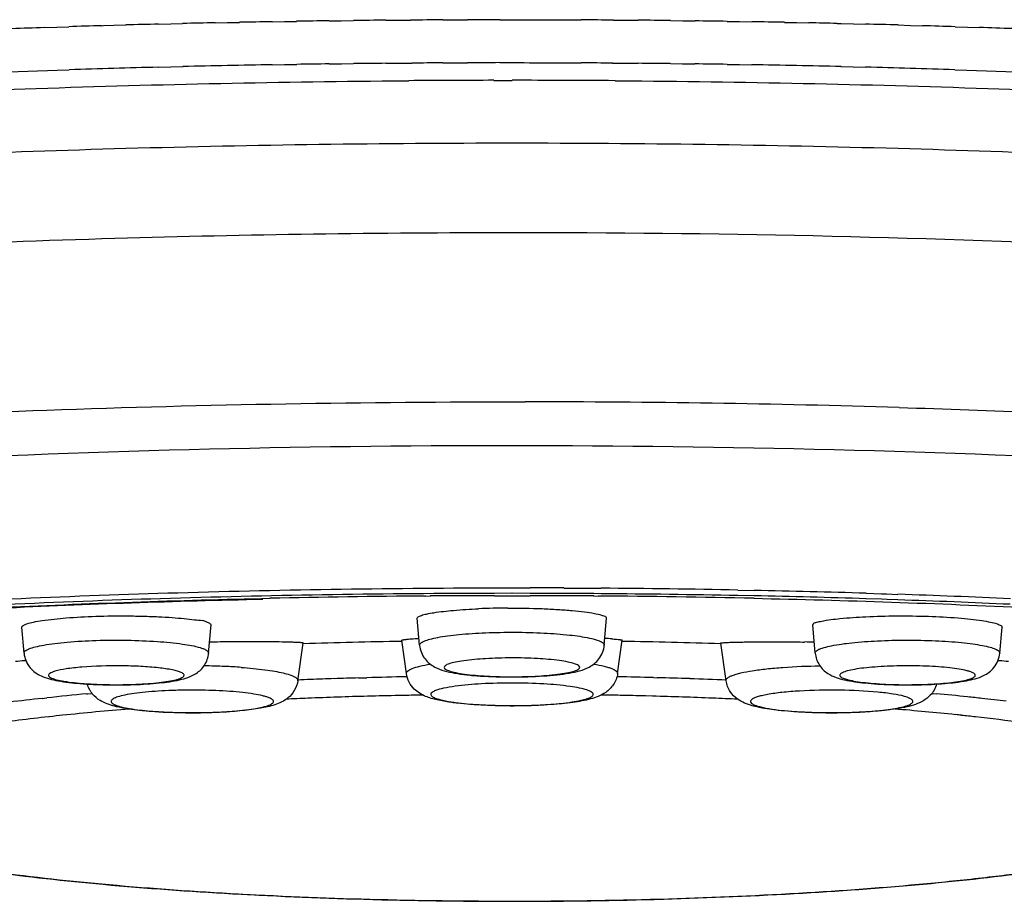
# Model space of a CAD drawing. Header units: millimetres. Extents: x -20 to 512, y -49 to 593.
# Tile 9 of 13: x 123 to 135, y 548 to 558. Entities that reach past the tile are written whole.
import ezdxf

# ---------------------------------------------------------------- set-up
doc = ezdxf.new("R2010")
doc.units = ezdxf.units.MM
doc.header["$LTSCALE"] = 23.1
doc.layers.get('0').update_dxf_attribs({"linetype": 'CONTINUOUS'})

msp = doc.modelspace()

# ---------------------------------------------------------------- linework, layer by layer
at = {"color": 9, "linetype": 'CONTINUOUS'}
for p, q in [((125.853, 558.277), (126.003, 558.279)), ((126.003, 558.279), (126.151, 558.281)), ((126.545, 558.287), (126.695, 558.289)), ((126.695, 558.289), (126.843, 558.291)), ((127.238, 558.295), (127.389, 558.296)), ((127.389, 558.296), (127.521, 558.297)), ((127.521, 558.297), (127.538, 558.297)), ((127.93, 558.299), (128.081, 558.3)), ((128.081, 558.3), (128.23, 558.301)), ((128.624, 558.301), (128.774, 558.301)), ((128.774, 558.301), (128.991, 558.301)), ((128.991, 558.301), (129.317, 558.301)), ((129.317, 558.301), (129.466, 558.3)), ((129.466, 558.3), (129.617, 558.299)), ((130.009, 558.297), (130.159, 558.296)), ((130.159, 558.296), (130.243, 558.295)), ((130.243, 558.295), (130.31, 558.295)), ((130.703, 558.291), (130.852, 558.289)), ((130.852, 558.289), (131.004, 558.287)), ((131.394, 558.281), (131.491, 558.28)), ((131.491, 558.28), (131.543, 558.279)), ((131.543, 558.279), (131.696, 558.277)), ((123.08, 558.206), (123.231, 558.211)), ((123.231, 558.211), (123.376, 558.216)), ((123.776, 558.228), (123.797, 558.229)), ((123.797, 558.229), (123.925, 558.233)), ((123.925, 558.233), (124.071, 558.237)), ((124.468, 558.247), (124.618, 558.251)), ((124.618, 558.251), (124.762, 558.254)), ((125.16, 558.263), (125.309, 558.266)), ((125.309, 558.266), (125.457, 558.269)), ((132.09, 558.269), (132.24, 558.266)), ((132.24, 558.266), (132.39, 558.263)), ((132.732, 558.256), (132.784, 558.254)), ((132.784, 558.254), (132.934, 558.251)), ((132.934, 558.251), (133.079, 558.247)), ((133.476, 558.237), (133.625, 558.232)), ((133.625, 558.232), (133.772, 558.228)), ((134.17, 558.216), (134.32, 558.211)), ((134.32, 558.211), (134.467, 558.206)), ((127.473, 557.557), (127.518, 557.558)), ((128.552, 557.562), (128.774, 557.562)), ((130.029, 557.558), (130.074, 557.558)), ((128.56, 551.381), (128.774, 551.381)), ((128.774, 551.381), (128.873, 551.381)), ((128.873, 551.381), (128.995, 551.381)), ((129.406, 551.379), (129.548, 551.379)), ((129.548, 551.379), (129.769, 551.377)), ((129.769, 551.377), (129.86, 551.377)), ((131.524, 551.354), (131.723, 551.35)), ((128.773, 551.315), (128.56, 551.314)), ((128.995, 551.314), (128.774, 551.315)), ((129.548, 551.312), (129.406, 551.313)), ((129.769, 551.311), (129.548, 551.312)), ((129.86, 551.31), (129.769, 551.311)), ((131.722, 551.284), (131.523, 551.288)), ((133.272, 551.242), (133.084, 551.248)), ((133.086, 551.315), (133.274, 551.309)), ((133.343, 551.24), (133.272, 551.242)), ((133.274, 551.309), (133.334, 551.307)), ((133.334, 551.307), (133.474, 551.302)), ((133.471, 551.235), (133.343, 551.24)), ((127.649, 550.682), (127.649, 550.683)), ((129.897, 550.685), (129.897, 550.682)), ((126.906, 550.284), (127.005, 550.287)), ((127.488, 550.298), (127.499, 550.298)), ((127.488, 550.298), (127.499, 550.298)), ((130.496, 550.288), (130.543, 550.287)), ((123.052, 550.035), (123.108, 550.041)), ((123.596, 550.09), (123.608, 550.091)), ((123.596, 550.09), (123.608, 550.091)), ((123.608, 550.091), (123.659, 550.096)), ((126.332, 550.038), (126.287, 550.036)), ((127.459, 550.071), (127.447, 550.071)), ((127.459, 550.071), (127.447, 550.071)), ((130.485, 550.062), (130.4, 550.064)), ((133.887, 550.096), (133.94, 550.091)), ((123.142, 549.811), (123.132, 549.81)), ((123.142, 549.811), (123.132, 549.81))]:
    msp.add_line(p, q, dxfattribs=at)
at = {"color": 7, "linetype": 'CONTINUOUS'}
for p, q in [((123.233, 557.687), (123.382, 557.691)), ((124.467, 557.723), (124.617, 557.727)), ((124.617, 557.727), (124.767, 557.73)), ((125.852, 557.753), (126.003, 557.755)), ((126.003, 557.755), (126.152, 557.757)), ((126.546, 557.763), (126.696, 557.765)), ((126.696, 557.765), (126.845, 557.767)), ((127.238, 557.771), (127.388, 557.772)), ((127.388, 557.772), (127.538, 557.773)), ((127.538, 557.773), (127.553, 557.773)), ((127.931, 557.776), (128.081, 557.776)), ((128.081, 557.776), (128.231, 557.777)), ((128.624, 557.778), (128.776, 557.778)), ((128.776, 557.778), (128.923, 557.778)), ((128.923, 557.778), (128.986, 557.777)), ((128.986, 557.777), (129.316, 557.777)), ((129.316, 557.777), (129.466, 557.776)), ((129.466, 557.776), (129.616, 557.776)), ((129.999, 557.773), (130.159, 557.772)), ((130.159, 557.772), (130.309, 557.771)), ((130.702, 557.767), (130.851, 557.765)), ((130.851, 557.765), (131.001, 557.763)), ((131.395, 557.757), (131.544, 557.755)), ((131.544, 557.755), (131.695, 557.753)), ((132.78, 557.73), (132.93, 557.727)), ((132.93, 557.727), (133.08, 557.723)), ((134.165, 557.691), (134.314, 557.687)), ((127.72, 551.281), (127.779, 551.282)), ((128.561, 551.285), (128.774, 551.285)), ((128.774, 551.285), (128.995, 551.285)), ((129.768, 551.282), (129.827, 551.281)), ((127.649, 550.682), (127.62, 551.011)), ((129.897, 550.682), (129.926, 551.011)), ((122.831, 550.586), (122.804, 550.902)), ((125.079, 550.586), (125.11, 550.93)), ((132.467, 550.586), (132.436, 550.93)), ((134.714, 550.586), (134.742, 550.902)), ((127.487, 550.336), (127.43, 550.743)), ((130.06, 550.336), (130.117, 550.743)), ((126.166, 550.25), (126.231, 550.709)), ((131.381, 550.25), (131.316, 550.709)), ((122.854, 550.493), (122.84, 550.492)), ((134.708, 550.493), (134.695, 550.494))]:
    msp.add_line(p, q, dxfattribs=at)
at = {"color": 9, "linetype": 'CONTINUOUS'}
for centre, radius, start, end in [((128.747, 388.54), 169.762, 90.74334, 90.87621), ((128.765, 387.033), 171.269, 90.51094, 90.64311), ((128.773, 386.174), 172.127, 90.28032, 90.41112), ((128.774, 385.987), 172.314, 90.04983, 90.18076), ((128.775, 386.221), 172.08, 89.58889, 89.71946), ((128.781, 387.002), 171.3, 89.35727, 89.48864), ((128.799, 388.449), 169.852, 89.12443, 89.25614), ((128.428, 400.804), 157.492, 91.94598, 92.09046), ((128.533, 397.635), 160.664, 91.69678, 91.83938), ((128.617, 394.706), 163.594, 91.45343, 91.59241), ((128.68, 392.16), 166.141, 91.2141, 91.35114), ((128.721, 390.127), 168.174, 90.97734, 91.11229), ((128.827, 390.172), 168.129, 88.88764, 89.0221), ((128.865, 392.084), 166.217, 88.66701, 88.78496), ((128.929, 394.678), 163.622, 88.40744, 88.5467), ((129.015, 397.676), 160.622, 88.16082, 88.30285), ((129.12, 400.831), 157.466, 87.90911, 88.05402), ((128.773, 385.356), 172.207, 90.07355, 90.41753), ((128.774, 385.357), 172.206, 89.58245, 90.00004), ((128.766, 387.743), 167.962, 89.99732, 91.64697), ((128.89, 394.807), 160.899, 87.42902, 90.04143), ((128.416, 400.943), 154.757, 91.65815, 92.60429), ((128.784, 394.863), 158.785, 88.30219, 89.94635), ((128.677, 404.078), 149.034, 89.96286, 92.98544), ((128.87, 404.055), 149.056, 87.02, 90.03706), ((128.773, 409.119), 142.262, 89.74501, 89.9106), ((128.786, 410.67), 140.711, 88.88518, 89.56291), ((128.881, 415.53), 135.85, 88.22621, 88.80101), ((128.774, 410.07), 141.244, 89.74338, 89.91016), ((128.797, 412.473), 138.841, 88.87511, 89.56152), ((128.906, 417.551), 133.763, 88.20983, 88.7936), ((129.191, 425.939), 125.369, 87.41674, 88.04352), ((129.136, 423.503), 127.873, 87.44114, 88.05586), ((132.602, 550.441), 0.211, 115.8558, 117.9168), ((124.888, 541.705), 8.727, 87.442, 89.1165), ((124.945, 543.044), 7.388, 85.8851, 87.4228), ((128.586, 491.086), 59.222, 92.19242, 92.34294), ((128.631, 489.884), 60.425, 91.91745, 92.19199), ((128.68, 488.412), 61.897, 91.64323, 91.91754), ((128.733, 486.525), 63.785, 91.11775, 91.55225), ((128.812, 486.415), 63.895, 88.48934, 88.88149), ((128.86, 488.217), 62.093, 88.08282, 88.44741), ((128.924, 490.12), 60.188, 87.65863, 88.08261), ((126.355, 519.826), 30.389, 96.2393, 96.9944), ((126.904, 514.809), 35.436, 95.3567, 96.1494), ((128.557, 492.939), 57.142, 92.2764, 92.5421), ((128.677, 489.754), 60.33, 91.53479, 92.22801), ((128.731, 487.773), 62.311, 91.18124, 91.53575), ((128.752, 486.778), 63.306, 90.96312, 91.17052), ((128.795, 486.77), 63.315, 88.82816, 89.0358), ((128.811, 487.547), 62.538, 88.54425, 88.82839), ((128.891, 490.399), 59.684, 87.7666, 88.46972), ((128.982, 492.752), 57.329, 87.4604, 87.76558), ((130.505, 513.416), 36.836, 84.0532, 84.6496), ((130.828, 516.555), 33.68, 83.7465, 84.0464), ((131.062, 518.692), 31.531, 83.2085, 83.7474), ((127.275, 512.004), 38.033, 94.7719, 95.9989), ((128.467, 552.813), 2.854, 261.9463, 263.5669), ((130.357, 512.898), 37.135, 84.0987, 85.2454), ((126.252, 521.62), 28.363, 96.3154, 97.8003), ((126.721, 517.459), 32.55, 96.0318, 96.3123), ((124.808, 555.193), 5.331, 265.8513, 266.9494), ((130.702, 516.291), 33.725, 83.9676, 84.0891), ((130.831, 517.505), 32.503, 83.6653, 83.9688), ((131.333, 521.899), 28.08, 82.5185, 83.6939)]:
    msp.add_arc(centre, radius, start, end, dxfattribs=at)
at = {"color": 7, "linetype": 'CONTINUOUS'}
for centre, radius, start, end in [((128.567, 397.551), 160.224, 91.46639, 91.8544), ((128.694, 392.561), 165.216, 90.98574, 91.36213), ((128.75, 389.412), 168.365, 90.75014, 90.88398), ((128.765, 388.215), 169.562, 90.51594, 90.6486), ((128.771, 387.441), 170.336, 90.28261, 90.40967), ((128.773, 386.881), 170.897, 90.05022, 90.18196), ((128.776, 387.443), 170.334, 89.58847, 89.7174), ((128.782, 388.216), 169.561, 89.3514, 89.48406), ((128.797, 389.412), 168.365, 89.11602, 89.24986), ((128.841, 391.978), 165.799, 88.63854, 89.0136), ((128.958, 396.79), 160.986, 88.14652, 88.53269), ((128.748, 414.193), 137.092, 90.42949, 91.22136), ((128.773, 411.724), 139.562, 90.08738, 90.40843), ((128.774, 411.725), 139.561, 89.59157, 89.90911), ((128.789, 413.463), 137.822, 88.78074, 89.56847), ((128.763, 541.912), 9.223, 90.2466, 92.4708), ((128.658, 475.953), 74.786, 90.94089, 91.85992), ((129.537, 544.747), 6.03, 85.7027, 86.4977), ((128.855, 474.578), 76.162, 88.14837, 89.05367), ((125.618, 523.612), 27.113, 90.988, 91.1134), ((125.621, 523.484), 27.241, 90.6947, 90.9883), ((131.929, 523.647), 27.078, 88.8881, 89.1366), ((126.909, 506.991), 43.692, 95.3475, 95.4948), ((130.637, 506.986), 43.697, 84.5052, 84.6538)]:
    msp.add_arc(centre, radius, start, end, dxfattribs=at)
for points, knots in [([(104.774, 554.222), (104.774, 554.293), (104.795, 554.434), (104.885, 554.63), (105.019, 554.807), (105.26, 555.033), (105.665, 555.288), (106.268, 555.559), (107.014, 555.819), (107.905, 556.066), (108.937, 556.302), (110.104, 556.525), (111.4, 556.734), (113.357, 557.001), (116.055, 557.282), (119.541, 557.535), (121.974, 557.645), (123.233, 557.687)], [0, 0, 0, 0, 0.011016, 0.021898, 0.033208, 0.045368, 0.073235, 0.107253, 0.148176, 0.196175, 0.251193, 0.313007, 0.381293, 0.45565, 0.620657, 0.803743, 1, 1, 1, 1]), ([(134.314, 557.687), (135.573, 557.645), (138.006, 557.535), (141.492, 557.282), (144.19, 557.001), (146.147, 556.734), (147.443, 556.525), (148.61, 556.302), (149.642, 556.066), (150.533, 555.819), (151.279, 555.559), (151.882, 555.288), (152.287, 555.033), (152.528, 554.807), (152.662, 554.63), (152.752, 554.434), (152.774, 554.293), (152.774, 554.222)], [0, 0, 0, 0, 0.196257, 0.379343, 0.54435, 0.618707, 0.686993, 0.748807, 0.803825, 0.851825, 0.892747, 0.926765, 0.954632, 0.966792, 0.978102, 0.988984, 1, 1, 1, 1]), ([(109.324, 548.578), (109.324, 548.619), (109.338, 548.704), (109.399, 548.827), (109.498, 548.947), (109.694, 549.117), (110.041, 549.319), (110.572, 549.542), (111.243, 549.759), (112.051, 549.968), (112.989, 550.166), (114.051, 550.353), (115.228, 550.526), (116.999, 550.744), (119.428, 550.968), (122.544, 551.157), (124.71, 551.23), (125.826, 551.254)], [0, 0, 0, 0, 0.007129, 0.014918, 0.023879, 0.034345, 0.060487, 0.094166, 0.135556, 0.184565, 0.240947, 0.30435, 0.374338, 0.450411, 0.618502, 0.80358, 1, 1, 1, 1]), ([(109.4, 548.719), (109.433, 548.805), (109.527, 548.929), (109.692, 549.069), (109.93, 549.229), (110.318, 549.42), (110.886, 549.631), (111.582, 549.836), (112.402, 550.032), (113.34, 550.219), (114.804, 550.463), (116.874, 550.726), (119.603, 550.971), (122.596, 551.151), (124.671, 551.221), (125.739, 551.244)], [0, 0, 0, 0, 0.016531, 0.026846, 0.038764, 0.067757, 0.103909, 0.14725, 0.197632, 0.254797, 0.318402, 0.463235, 0.628246, 0.808859, 1, 1, 1, 1]), ([(131.721, 551.254), (132.837, 551.23), (135.003, 551.157), (138.119, 550.968), (140.548, 550.744), (142.319, 550.526), (143.496, 550.353), (144.558, 550.166), (145.496, 549.968), (146.304, 549.759), (146.975, 549.542), (147.506, 549.319), (147.853, 549.117), (148.049, 548.947), (148.148, 548.827), (148.209, 548.704), (148.223, 548.619), (148.223, 548.578)], [0, 0, 0, 0, 0.19642, 0.381498, 0.549589, 0.625661, 0.69565, 0.759053, 0.815435, 0.864444, 0.905834, 0.939513, 0.965655, 0.976121, 0.985082, 0.992871, 1, 1, 1, 1]), ([(127.62, 551.011), (127.619, 551.018), (127.631, 551.029), (127.649, 551.038), (127.683, 551.051), (127.741, 551.065), (127.871, 551.088), (128.082, 551.111), (128.264, 551.122), (128.365, 551.126)], [0, 0, 0, 0, 0.027212, 0.050827, 0.082186, 0.168462, 0.285245, 0.600284, 1, 1, 1, 1]), ([(128.723, 551.135), (128.862, 551.136), (129.066, 551.132), (129.327, 551.119), (129.5, 551.106), (129.648, 551.09), (129.767, 551.073), (129.853, 551.054), (129.899, 551.039), (129.914, 551.028)], [0, 0, 0, 0, 0.347334, 0.508619, 0.654418, 0.779956, 0.881194, 0.955072, 1, 1, 1, 1]), ([(122.804, 550.902), (122.803, 550.91), (122.818, 550.923), (122.84, 550.934), (122.882, 550.95), (122.954, 550.967), (123.113, 550.994), (123.366, 551.019), (123.714, 551.038), (124.028, 551.041), (124.283, 551.037), (124.463, 551.03), (124.629, 551.021), (124.775, 551.008), (124.898, 550.993), (124.972, 550.989), (125.004, 550.982)], [0, 0, 0, 0, 0.011401, 0.021439, 0.034799, 0.071478, 0.120853, 0.252277, 0.414731, 0.58992, 0.676097, 0.758033, 0.833405, 0.900091, 0.956168, 1, 1, 1, 1]), ([(125.11, 550.93), (125.11, 550.934), (125.101, 550.944), (125.08, 550.955), (125.047, 550.971), (125.02, 550.979), (125.004, 550.982)], [0, 0, 0, 0, 0.102687, 0.296032, 0.598915, 1, 1, 1, 1]), ([(129.926, 551.011), (129.926, 551.013), (129.925, 551.02), (129.918, 551.025), (129.914, 551.028)], [0, 0, 0, 0, 0.197704, 1, 1, 1, 1]), ([(132.448, 550.951), (132.459, 550.958), (132.493, 550.964), (132.525, 550.972), (132.545, 550.976)], [0, 0, 0, 0, 0.386053, 1, 1, 1, 1]), ([(132.545, 550.976), (132.619, 550.991), (132.798, 551.013), (133.102, 551.033), (133.462, 551.042), (133.836, 551.037), (134.137, 551.022), (134.353, 551.002), (134.486, 550.985), (134.593, 550.966), (134.664, 550.95), (134.706, 550.934), (134.726, 550.923), (134.738, 550.914), (134.743, 550.907), (134.743, 550.904)], [0, 0, 0, 0, 0.100987, 0.24351, 0.411765, 0.586843, 0.749032, 0.819501, 0.880187, 0.92944, 0.966002, 0.979385, 0.98953, 0.996348, 1, 1, 1, 1]), ([(132.448, 550.951), (132.446, 550.949), (132.443, 550.944), (132.44, 550.938), (132.436, 550.934), (132.436, 550.931), (132.436, 550.93)], [0, 0, 0, 0, 0.379397, 0.665373, 0.827593, 1, 1, 1, 1]), ([(126.231, 550.709), (126.231, 550.71), (126.223, 550.711), (126.213, 550.713), (126.191, 550.714), (126.163, 550.716), (126.126, 550.717), (126.082, 550.719), (126.03, 550.72), (125.946, 550.722), (125.826, 550.723), (125.665, 550.724), (125.483, 550.724), (125.356, 550.723), (125.29, 550.722)], [0, 0, 0, 0, 0.004597, 0.017798, 0.039744, 0.070356, 0.109444, 0.156793, 0.212129, 0.275111, 0.422502, 0.595348, 0.789518, 1, 1, 1, 1]), ([(127.43, 550.743), (127.429, 550.745), (127.436, 550.747), (127.444, 550.748), (127.462, 550.751), (127.485, 550.754), (127.515, 550.757), (127.567, 550.761), (127.61, 550.764), (127.641, 550.766)], [0, 0, 0, 0, 0.017941, 0.065968, 0.145343, 0.255989, 0.397528, 0.569246, 1, 1, 1, 1]), ([(129.989, 550.76), (130.008, 550.759), (130.04, 550.756), (130.077, 550.752), (130.098, 550.749), (130.109, 550.747), (130.114, 550.746), (130.117, 550.744), (130.117, 550.743)], [0, 0, 0, 0, 0.432412, 0.744351, 0.854193, 0.932948, 0.980779, 1, 1, 1, 1]), ([(131.316, 550.709), (131.316, 550.71), (131.325, 550.711), (131.336, 550.713), (131.36, 550.714), (131.391, 550.716), (131.431, 550.718), (131.48, 550.719), (131.537, 550.721), (131.628, 550.722), (131.759, 550.724), (131.934, 550.725), (132.13, 550.724), (132.267, 550.722), (132.337, 550.721)], [0, 0, 0, 0, 0.00463, 0.017995, 0.040229, 0.071201, 0.110737, 0.158581, 0.214416, 0.277895, 0.426007, 0.598963, 0.792065, 1, 1, 1, 1]), ([(127.649, 550.682), (127.654, 550.623), (127.698, 550.512), (127.821, 550.414), (127.95, 550.368), (128.081, 550.34), (128.229, 550.32), (128.462, 550.3), (128.773, 550.292), (129.085, 550.301), (129.318, 550.32), (129.465, 550.34), (129.596, 550.368), (129.725, 550.414), (129.848, 550.512), (129.892, 550.623), (129.897, 550.682)], [0, 0, 0, 0, 0.06962, 0.129658, 0.178, 0.227783, 0.285526, 0.351651, 0.500116, 0.648555, 0.714638, 0.772344, 0.82211, 0.87042, 0.930438, 1, 1, 1, 1]), ([(122.831, 550.586), (122.837, 550.521), (122.888, 550.402), (122.99, 550.331), (123.039, 550.308)], [0, 0, 0, 0, 0.544748, 1, 1, 1, 1]), ([(123.039, 550.308), (123.105, 550.278), (123.263, 550.241), (123.529, 550.211), (123.838, 550.197), (124.161, 550.199), (124.459, 550.218), (124.679, 550.247), (124.83, 550.288), (124.94, 550.339), (125.04, 550.436), (125.075, 550.534), (125.079, 550.586)], [0, 0, 0, 0, 0.097352, 0.218036, 0.363088, 0.515457, 0.655106, 0.767652, 0.815321, 0.866404, 0.929657, 1, 1, 1, 1]), ([(132.467, 550.586), (132.471, 550.534), (132.506, 550.436), (132.607, 550.338), (132.718, 550.287), (132.87, 550.247), (133.091, 550.217), (133.392, 550.199), (133.716, 550.197), (134.025, 550.212), (134.291, 550.242), (134.45, 550.281), (134.515, 550.312)], [0, 0, 0, 0, 0.070424, 0.133741, 0.184744, 0.232475, 0.34552, 0.485696, 0.638242, 0.782924, 0.902734, 1, 1, 1, 1]), ([(134.515, 550.312), (134.563, 550.335), (134.661, 550.407), (134.709, 550.523), (134.714, 550.586)], [0, 0, 0, 0, 0.457935, 1, 1, 1, 1]), ([(126.166, 550.25), (126.16, 550.208), (126.131, 550.128), (126.035, 550.018), (125.886, 549.95), (125.697, 549.91), (125.48, 549.882), (125.229, 549.864), (124.955, 549.856), (124.676, 549.858), (124.49, 549.867), (124.4, 549.874)], [0, 0, 0, 0, 0.06695, 0.128075, 0.223257, 0.316705, 0.43031, 0.563788, 0.709828, 0.858628, 1, 1, 1, 1]), ([(128.025, 549.987), (127.97, 549.995), (127.867, 550.013), (127.714, 550.055), (127.592, 550.128), (127.515, 550.231), (127.493, 550.3), (127.487, 550.336)], [0, 0, 0, 0, 0.241465, 0.452083, 0.691673, 0.840809, 1, 1, 1, 1]), ([(130.06, 550.336), (130.053, 550.288), (130.018, 550.199), (129.925, 550.108), (129.826, 550.057), (129.692, 550.014), (129.499, 549.981), (129.232, 549.955), (128.928, 549.942), (128.611, 549.943), (128.308, 549.956), (128.115, 549.975), (128.025, 549.987)], [0, 0, 0, 0, 0.066611, 0.125706, 0.173721, 0.217847, 0.317903, 0.442152, 0.5848, 0.733959, 0.876257, 1, 1, 1, 1]), ([(131.7, 549.945), (131.637, 549.963), (131.533, 550.003), (131.421, 550.116), (131.388, 550.203), (131.381, 550.25)], [0, 0, 0, 0, 0.422371, 0.694679, 1, 1, 1, 1]), ([(124.4, 549.874), (124.314, 549.88), (124.157, 549.895), (123.971, 549.927), (123.842, 549.966), (123.748, 550.01), (123.656, 550.087), (123.615, 550.165), (123.602, 550.209)], [0, 0, 0, 0, 0.283513, 0.513771, 0.614778, 0.721375, 0.850647, 1, 1, 1, 1]), ([(133.945, 550.209), (133.931, 550.159), (133.88, 550.071), (133.771, 549.993), (133.661, 549.95), (133.503, 549.912), (133.269, 549.881), (132.95, 549.86), (132.603, 549.855), (132.262, 549.866), (131.961, 549.892), (131.779, 549.923), (131.7, 549.945)], [0, 0, 0, 0, 0.066341, 0.12161, 0.167603, 0.214477, 0.327358, 0.465932, 0.617961, 0.766887, 0.896908, 1, 1, 1, 1]), ([(119.526, 548.98), (119.531, 548.939), (119.554, 548.858), (119.644, 548.719), (119.816, 548.58), (120.078, 548.448), (120.407, 548.327), (120.807, 548.215), (121.279, 548.11), (121.819, 548.011), (122.664, 547.885), (123.854, 547.756), (125.413, 547.645), (127.098, 547.577), (128.847, 547.556), (130.594, 547.581), (132.271, 547.653), (133.816, 547.767), (134.992, 547.899), (135.823, 548.027), (136.352, 548.127), (136.812, 548.234), (137.2, 548.347), (137.517, 548.469), (137.735, 548.586), (137.871, 548.695), (137.951, 548.788), (138.009, 548.897), (138.024, 548.981), (138.024, 549.023)], [0, 0, 0, 0, 0.006564, 0.012821, 0.02565, 0.040569, 0.058665, 0.080296, 0.105509, 0.134208, 0.166201, 0.239007, 0.321421, 0.41044, 0.502761, 0.594936, 0.683525, 0.765242, 0.83712, 0.868576, 0.896701, 0.921316, 0.942347, 0.959872, 0.974331, 0.980816, 0.987054, 0.993331, 1, 1, 1, 1])]:
    msp.add_open_spline(points, degree=3, knots=knots, dxfattribs=at)
at = {"color": 9, "linetype": 'CONTINUOUS'}
for points, knots in [([(104.774, 554.222), (104.774, 554.276), (104.794, 554.389), (104.881, 554.551), (105.02, 554.709), (105.212, 554.864), (105.455, 555.018), (105.875, 555.234), (106.533, 555.49), (107.474, 555.772), (108.606, 556.042), (109.918, 556.297), (111.398, 556.534), (113.034, 556.75), (114.811, 556.945), (116.714, 557.116), (119.449, 557.313), (123.047, 557.486), (125.975, 557.546), (127.473, 557.558)], [0, 0, 0, 0, 0.00687, 0.014461, 0.023313, 0.033765, 0.046012, 0.060162, 0.094351, 0.136464, 0.186338, 0.243657, 0.307988, 0.378815, 0.455546, 0.537526, 0.624048, 0.807668, 1, 1, 1, 1]), ([(130.074, 557.558), (131.572, 557.546), (134.5, 557.486), (138.098, 557.313), (140.833, 557.116), (142.736, 556.945), (144.513, 556.75), (146.149, 556.534), (147.629, 556.297), (148.941, 556.042), (150.073, 555.772), (151.014, 555.49), (151.672, 555.234), (152.092, 555.018), (152.335, 554.864), (152.527, 554.709), (152.666, 554.551), (152.753, 554.389), (152.774, 554.276), (152.774, 554.222)], [0, 0, 0, 0, 0.192332, 0.375952, 0.462474, 0.544454, 0.621185, 0.692012, 0.756343, 0.813662, 0.863536, 0.905649, 0.939838, 0.953988, 0.966235, 0.976687, 0.985539, 0.99313, 1, 1, 1, 1]), ([(128.773, 556.796), (127.206, 556.796), (124.131, 556.754), (121.058, 556.626), (119.553, 556.539)], [0, 0, 0, 0, 0.509679, 1, 1, 1, 1]), ([(137.994, 556.539), (136.489, 556.626), (133.416, 556.754), (130.341, 556.796), (128.773, 556.796)], [0, 0, 0, 0, 0.490321, 1, 1, 1, 1]), ([(117.671, 553.238), (119.48, 553.382), (123.233, 553.586), (126.991, 553.649), (128.933, 553.647)], [0, 0, 0, 0, 0.483156, 1, 1, 1, 1]), ([(133.488, 553.578), (134.053, 553.561), (136.221, 553.484), (138.388, 553.358), (139.988, 553.229)], [0, 0, 0, 0, 0.260264, 1, 1, 1, 1]), ([(114.276, 550.504), (115.277, 550.653), (117.439, 550.907), (120.877, 551.173), (124.636, 551.339), (127.233, 551.379), (128.56, 551.381)], [0, 0, 0, 0, 0.211956, 0.45585, 0.722066, 1, 1, 1, 1]), ([(128.56, 551.314), (127.244, 551.312), (124.668, 551.273), (120.939, 551.108), (117.529, 550.845), (115.384, 550.592), (114.392, 550.444)], [0, 0, 0, 0, 0.277938, 0.544155, 0.788051, 1, 1, 1, 1]), ([(122.831, 550.586), (122.831, 550.596), (122.843, 550.613), (122.866, 550.627), (122.907, 550.646), (122.977, 550.666), (123.082, 550.687), (123.212, 550.706), (123.423, 550.728), (123.719, 550.744), (124.085, 550.746), (124.437, 550.732), (124.733, 550.704), (124.908, 550.674), (124.978, 550.653)], [0, 0, 0, 0, 0.01372, 0.024301, 0.037964, 0.07487, 0.124188, 0.184781, 0.255053, 0.416616, 0.590845, 0.758116, 0.899653, 1, 1, 1, 1]), ([(127.649, 550.683), (127.649, 550.693), (127.66, 550.708), (127.681, 550.722), (127.718, 550.74), (127.782, 550.759), (127.877, 550.78), (127.995, 550.798), (128.189, 550.82), (128.463, 550.837), (128.808, 550.843), (129.15, 550.834), (129.454, 550.812), (129.638, 550.786), (129.718, 550.769)], [0, 0, 0, 0, 0.013504, 0.023683, 0.036707, 0.071625, 0.118154, 0.175384, 0.24198, 0.396522, 0.566415, 0.734552, 0.884018, 1, 1, 1, 1]), ([(129.718, 550.769), (129.754, 550.761), (129.804, 550.749), (129.859, 550.725), (129.879, 550.713), (129.885, 550.706)], [0, 0, 0, 0, 0.621631, 0.840676, 1, 1, 1, 1]), ([(132.664, 550.676), (132.745, 550.693), (132.932, 550.717), (133.237, 550.739), (133.577, 550.747), (133.919, 550.74), (134.189, 550.722), (134.379, 550.7), (134.494, 550.682), (134.587, 550.661), (134.649, 550.642), (134.684, 550.624), (134.705, 550.611), (134.715, 550.595), (134.714, 550.586)], [0, 0, 0, 0, 0.119261, 0.270623, 0.439311, 0.608656, 0.761922, 0.827733, 0.88415, 0.929898, 0.964108, 0.976823, 0.986744, 1, 1, 1, 1]), ([(124.978, 550.653), (124.983, 550.651), (125.001, 550.645), (125.019, 550.639), (125.032, 550.633)], [0, 0, 0, 0, 0.279271, 1, 1, 1, 1]), ([(125.032, 550.633), (125.039, 550.629), (125.058, 550.62), (125.081, 550.6), (125.079, 550.586)], [0, 0, 0, 0, 0.356286, 1, 1, 1, 1]), ([(129.885, 550.706), (129.887, 550.705), (129.893, 550.699), (129.897, 550.691), (129.897, 550.685)], [0, 0, 0, 0, 0.292547, 1, 1, 1, 1]), ([(132.467, 550.586), (132.467, 550.588), (132.467, 550.597), (132.473, 550.605), (132.478, 550.61)], [0, 0, 0, 0, 0.222731, 1, 1, 1, 1]), ([(132.478, 550.61), (132.48, 550.612), (132.487, 550.618), (132.496, 550.624), (132.503, 550.627)], [0, 0, 0, 0, 0.215916, 1, 1, 1, 1]), ([(132.51, 550.631), (132.513, 550.632), (132.526, 550.638), (132.539, 550.643), (132.55, 550.647)], [0, 0, 0, 0, 0.225319, 1, 1, 1, 1]), ([(132.55, 550.647), (132.558, 550.649), (132.595, 550.661), (132.634, 550.67), (132.664, 550.676)], [0, 0, 0, 0, 0.215523, 1, 1, 1, 1]), ([(129.598, 550.414), (129.598, 550.423), (129.583, 550.437), (129.559, 550.448), (129.517, 550.464), (129.448, 550.48), (129.298, 550.504), (129.068, 550.523), (128.768, 550.531), (128.468, 550.522), (128.24, 550.503), (128.092, 550.479), (128.024, 550.463), (127.983, 550.447), (127.961, 550.435), (127.947, 550.421), (127.948, 550.412)], [0, 0, 0, 0, 0.016569, 0.030126, 0.047683, 0.094734, 0.156659, 0.316077, 0.502826, 0.689091, 0.84714, 0.908117, 0.954107, 0.971118, 0.984146, 1, 1, 1, 1]), ([(123.206, 550.365), (123.193, 550.361), (123.172, 550.354), (123.147, 550.341), (123.131, 550.327), (123.13, 550.315), (123.131, 550.31)], [0, 0, 0, 0, 0.386912, 0.670148, 0.859746, 1, 1, 1, 1]), ([(124.745, 550.35), (124.731, 550.356), (124.696, 550.368), (124.604, 550.39), (124.455, 550.41), (124.246, 550.426), (123.934, 550.435), (123.629, 550.427), (123.36, 550.398), (123.25, 550.378), (123.206, 550.365)], [0, 0, 0, 0, 0.030689, 0.071694, 0.181564, 0.320753, 0.477085, 0.785323, 0.910003, 1, 1, 1, 1]), ([(125.475, 550.412), (125.572, 550.405), (125.709, 550.393), (125.879, 550.367), (125.98, 550.348), (126.061, 550.325), (126.122, 550.303), (126.169, 550.271), (126.166, 550.25)], [0, 0, 0, 0, 0.4008, 0.568793, 0.711107, 0.825517, 0.910764, 1, 1, 1, 1]), ([(127.487, 550.336), (127.486, 550.348), (127.5, 550.368), (127.527, 550.385), (127.576, 550.407), (127.66, 550.431), (127.735, 550.445), (127.777, 550.453)], [0, 0, 0, 0, 0.107896, 0.192112, 0.301786, 0.599979, 1, 1, 1, 1]), ([(127.948, 550.412), (127.948, 550.403), (127.963, 550.389), (127.987, 550.378), (128.028, 550.362), (128.098, 550.346), (128.248, 550.322), (128.478, 550.303), (128.778, 550.295), (129.078, 550.304), (129.306, 550.323), (129.454, 550.347), (129.522, 550.363), (129.562, 550.379), (129.585, 550.391), (129.598, 550.405), (129.598, 550.414)], [0, 0, 0, 0, 0.016567, 0.030122, 0.047675, 0.094726, 0.156653, 0.316071, 0.502823, 0.689093, 0.847143, 0.908122, 0.954113, 0.97112, 0.984147, 1, 1, 1, 1]), ([(129.769, 550.453), (129.812, 550.446), (129.872, 550.434), (129.945, 550.414), (129.987, 550.4), (130.019, 550.385), (130.047, 550.368), (130.061, 550.348), (130.06, 550.336)], [0, 0, 0, 0, 0.400139, 0.562393, 0.698391, 0.808009, 0.89222, 1, 1, 1, 1]), ([(131.381, 550.25), (131.379, 550.262), (131.396, 550.284), (131.425, 550.301), (131.462, 550.317), (131.507, 550.332), (131.588, 550.352), (131.71, 550.375), (131.881, 550.397), (132.155, 550.421), (132.373, 550.429), (132.524, 550.432)], [0, 0, 0, 0, 0.031511, 0.056689, 0.089638, 0.130589, 0.179445, 0.299668, 0.446923, 0.616543, 1, 1, 1, 1]), ([(134.384, 550.285), (134.39, 550.288), (134.401, 550.294), (134.413, 550.305), (134.417, 550.319), (134.41, 550.332), (134.396, 550.342), (134.375, 550.353), (134.346, 550.363), (134.294, 550.378), (134.213, 550.393), (134.098, 550.408), (133.964, 550.42), (133.761, 550.431), (133.502, 550.433), (133.248, 550.423), (133.064, 550.406), (132.953, 550.391), (132.865, 550.373), (132.816, 550.357), (132.797, 550.348)], [0, 0, 0, 0, 0.01266, 0.021777, 0.028617, 0.035926, 0.046063, 0.059949, 0.077839, 0.099748, 0.155051, 0.22416, 0.304617, 0.393452, 0.582725, 0.763773, 0.842652, 0.909761, 0.96274, 1, 1, 1, 1]), ([(123.131, 550.31), (123.133, 550.305), (123.144, 550.294), (123.157, 550.287), (123.165, 550.283)], [0, 0, 0, 0, 0.400701, 1, 1, 1, 1]), ([(123.165, 550.283), (123.185, 550.274), (123.235, 550.259), (123.368, 550.233), (123.584, 550.211), (123.877, 550.199), (124.136, 550.203), (124.338, 550.214), (124.471, 550.226), (124.584, 550.241), (124.664, 550.257), (124.715, 550.271), (124.743, 550.282), (124.763, 550.292), (124.776, 550.303), (124.782, 550.316), (124.777, 550.33), (124.764, 550.34), (124.752, 550.346), (124.745, 550.35)], [0, 0, 0, 0, 0.038326, 0.092299, 0.239791, 0.421567, 0.610631, 0.699014, 0.778811, 0.84708, 0.901402, 0.922786, 0.940143, 0.953512, 0.9632, 0.970276, 0.977285, 0.986828, 1, 1, 1, 1]), ([(132.797, 550.348), (132.791, 550.345), (132.78, 550.339), (132.768, 550.328), (132.764, 550.314), (132.771, 550.302), (132.785, 550.291), (132.807, 550.28), (132.835, 550.27), (132.887, 550.256), (132.968, 550.24), (133.083, 550.225), (133.217, 550.213), (133.42, 550.202), (133.679, 550.2), (133.933, 550.21), (134.117, 550.227), (134.229, 550.243), (134.316, 550.26), (134.365, 550.276), (134.384, 550.285)], [0, 0, 0, 0, 0.012656, 0.021774, 0.028617, 0.035928, 0.046064, 0.059954, 0.077844, 0.099751, 0.155053, 0.224165, 0.304623, 0.393455, 0.582722, 0.763769, 0.842645, 0.909751, 0.962738, 1, 1, 1, 1]), ([(125.338, 550.12), (125.223, 550.128), (125.049, 550.135), (124.815, 550.136), (124.638, 550.132), (124.47, 550.124), (124.315, 550.112), (124.179, 550.096), (124.067, 550.078), (123.981, 550.057), (123.927, 550.037), (123.9, 550.018), (123.89, 550.005), (123.891, 549.99), (123.901, 549.977), (123.919, 549.965), (123.944, 549.953), (123.976, 549.941), (124.034, 549.926), (124.124, 549.908), (124.2, 549.898), (124.243, 549.893)], [0, 0, 0, 0, 0.185602, 0.282982, 0.379215, 0.471144, 0.555791, 0.630437, 0.692741, 0.740886, 0.773847, 0.784823, 0.792837, 0.799625, 0.807794, 0.818996, 0.833845, 0.852506, 0.874983, 0.930855, 1, 1, 1, 1]), ([(127.843, 550.13), (127.827, 550.124), (127.805, 550.115), (127.782, 550.091), (127.787, 550.072), (127.798, 550.06), (127.815, 550.049), (127.829, 550.043), (127.837, 550.039)], [0, 0, 0, 0, 0.32382, 0.509217, 0.589042, 0.690349, 0.825779, 1, 1, 1, 1]), ([(128.08, 550.182), (128.033, 550.176), (127.953, 550.162), (127.874, 550.143), (127.843, 550.13)], [0, 0, 0, 0, 0.582239, 1, 1, 1, 1]), ([(129.48, 550.18), (129.374, 550.195), (129.141, 550.215), (128.782, 550.225), (128.421, 550.216), (128.187, 550.197), (128.08, 550.182)], [0, 0, 0, 0, 0.228509, 0.498168, 0.768786, 1, 1, 1, 1]), ([(128.147, 549.977), (128.256, 549.965), (128.489, 549.949), (128.783, 549.944), (129.027, 549.95), (129.2, 549.959), (129.358, 549.972), (129.496, 549.989), (129.595, 550.006), (129.659, 550.022), (129.697, 550.034), (129.726, 550.046), (129.747, 550.058), (129.76, 550.071), (129.766, 550.094), (129.733, 550.121), (129.677, 550.141), (129.588, 550.163), (129.519, 550.175), (129.48, 550.18)], [0, 0, 0, 0, 0.1685, 0.358237, 0.452857, 0.542867, 0.625128, 0.696802, 0.755489, 0.779377, 0.79942, 0.815546, 0.827854, 0.836767, 0.843596, 0.86069, 0.891939, 0.938731, 1, 1, 1, 1]), ([(133.553, 550.059), (133.508, 550.072), (133.4, 550.092), (133.137, 550.123), (132.757, 550.14), (132.366, 550.133), (132.073, 550.11), (131.943, 550.093), (131.885, 550.082)], [0, 0, 0, 0, 0.084262, 0.195947, 0.473495, 0.765279, 0.893842, 1, 1, 1, 1]), ([(124.524, 549.869), (124.646, 549.863), (124.89, 549.857), (125.189, 549.865), (125.414, 549.881), (125.559, 549.897), (125.68, 549.916), (125.772, 549.937), (125.83, 549.957), (125.858, 549.976), (125.869, 549.99), (125.869, 550.006), (125.858, 550.02), (125.839, 550.032), (125.813, 550.044), (125.778, 550.056), (125.716, 550.072), (125.621, 550.09), (125.488, 550.108), (125.39, 550.116), (125.338, 550.12)], [0, 0, 0, 0, 0.189853, 0.378929, 0.464895, 0.541092, 0.60494, 0.654406, 0.688282, 0.699507, 0.707606, 0.714354, 0.722517, 0.733837, 0.748934, 0.767965, 0.790915, 0.847963, 0.918453, 1, 1, 1, 1]), ([(127.837, 550.039), (127.868, 550.027), (127.944, 550.007), (128.022, 549.994), (128.067, 549.987)], [0, 0, 0, 0, 0.415277, 1, 1, 1, 1]), ([(131.885, 550.082), (131.861, 550.078), (131.819, 550.069), (131.762, 550.055), (131.72, 550.039), (131.692, 550.023), (131.675, 550.003), (131.683, 549.98), (131.706, 549.964), (131.726, 549.955), (131.738, 549.95)], [0, 0, 0, 0, 0.22972, 0.417845, 0.5626, 0.664605, 0.730949, 0.788608, 0.873732, 1, 1, 1, 1]), ([(131.837, 549.923), (131.921, 549.905), (132.12, 549.88), (132.381, 549.864), (132.618, 549.86), (132.803, 549.861), (132.983, 549.867), (133.151, 549.877), (133.302, 549.891), (133.431, 549.909), (133.522, 549.928), (133.58, 549.944), (133.611, 549.956), (133.635, 549.969), (133.65, 549.981), (133.658, 549.996), (133.653, 550.011), (133.639, 550.024), (133.607, 550.043), (133.576, 550.053), (133.553, 550.059)], [0, 0, 0, 0, 0.131709, 0.30345, 0.397121, 0.491666, 0.583777, 0.670236, 0.748042, 0.814535, 0.867538, 0.888491, 0.905596, 0.918888, 0.928642, 0.935798, 0.942595, 0.951563, 0.963926, 1, 1, 1, 1]), ([(124.243, 549.893), (124.257, 549.891), (124.316, 549.884), (124.376, 549.879), (124.422, 549.876)], [0, 0, 0, 0, 0.236459, 1, 1, 1, 1]), ([(131.738, 549.95), (131.742, 549.949), (131.756, 549.944), (131.77, 549.94), (131.781, 549.937)], [0, 0, 0, 0, 0.229056, 1, 1, 1, 1]), ([(131.781, 549.937), (131.786, 549.935), (131.804, 549.931), (131.822, 549.926), (131.837, 549.923)], [0, 0, 0, 0, 0.232453, 1, 1, 1, 1]), ([(119.725, 548.805), (119.73, 548.76), (119.768, 548.69), (119.846, 548.616), (119.968, 548.528), (120.177, 548.426), (120.491, 548.313), (120.884, 548.204), (121.352, 548.101), (121.891, 548.004), (122.736, 547.88), (123.927, 547.752), (125.486, 547.643), (127.17, 547.578), (128.916, 547.558), (130.657, 547.585), (132.325, 547.658), (133.641, 547.757), (134.608, 547.86), (135.255, 547.943), (135.839, 548.035), (136.356, 548.134), (136.799, 548.239), (137.167, 548.349), (137.455, 548.463), (137.641, 548.567), (137.744, 548.655), (137.794, 548.717), (137.822, 548.781), (137.825, 548.825), (137.822, 548.845)], [0, 0, 0, 0, 0.007322, 0.011985, 0.017512, 0.031423, 0.04934, 0.07127, 0.097095, 0.126624, 0.159611, 0.234759, 0.319807, 0.41159, 0.50666, 0.601438, 0.692354, 0.775996, 0.814106, 0.849264, 0.881155, 0.909503, 0.934077, 0.954709, 0.971313, 0.983955, 0.988907, 0.993078, 0.996671, 1, 1, 1, 1])]:
    msp.add_open_spline(points, degree=3, knots=knots, dxfattribs=at)

doc.saveas('drawing.dxf')
